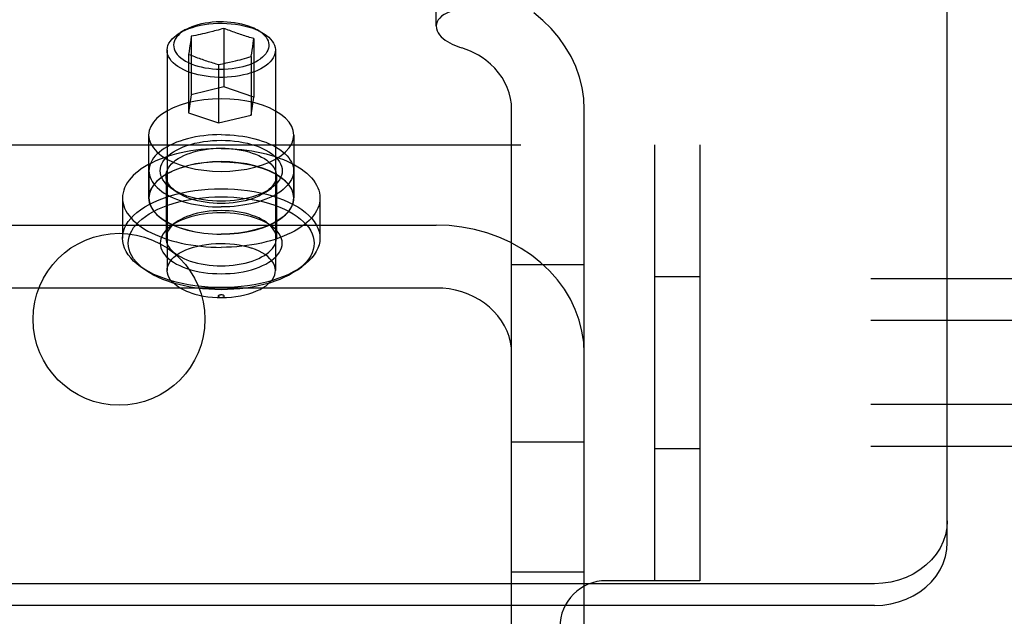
# Model space of a CAD drawing. Header units: inches. Extents: x 0 to 308, y 0 to 199.
# Tile 116 of 139: x 121.11 to 122.81, y 164.59 to 165.62. Entities that reach past the tile are written whole.
import ezdxf

# ---------------------------------------------------------------- set-up
doc = ezdxf.new("R2010")
doc.units = ezdxf.units.IN
doc.header["$LTSCALE"] = 16.920913
doc.header["$MEASUREMENT"] = 0
doc.linetypes.add('HIDDEN', pattern=[0.2, 0.1, -0.1])
doc.layers.add('DEFAULT_2', color=8, linetype='HIDDEN')

msp = doc.modelspace()

# ---------------------------------------------------------------- linework, layer by layer
at = {"layer": 'DEFAULT_2', "color": 8, "linetype": 'HIDDEN'}
for p, q in [((122.7097, 164.7176), (122.7097, 166.5304)), ((121.8297, 165.6071), (121.8297, 165.7153)), ((121.398, 165.6006), (121.3895, 165.5957)), ((121.4354, 165.595), (121.4312, 165.5941)), ((121.44, 165.5962), (121.4354, 165.595)), ((121.4453, 165.5975), (121.44, 165.5962)), ((121.4643, 165.6027), (121.4643, 165.5021)), ((121.5213, 165.6006), (121.5298, 165.5957)), ((121.4072, 165.5823), (121.4062, 165.5757)), ((121.4081, 165.5891), (121.4072, 165.5823)), ((121.4119, 165.5899), (121.4081, 165.5891)), ((121.4081, 165.5891), (121.4081, 165.4886)), ((121.4158, 165.5907), (121.4119, 165.5899)), ((121.4197, 165.5915), (121.4158, 165.5907)), ((121.4235, 165.5923), (121.4197, 165.5915)), ((121.4273, 165.5932), (121.4235, 165.5923)), ((121.4312, 165.5941), (121.4273, 165.5932)), ((121.5148, 165.5775), (121.5158, 165.5852)), ((121.5158, 165.5852), (121.5158, 165.4846)), ((121.3664, 165.565), (121.3664, 165.1861)), ((121.4043, 165.5631), (121.4035, 165.558)), ((121.4053, 165.5694), (121.4043, 165.5631)), ((121.4062, 165.5757), (121.4053, 165.5694)), ((121.5122, 165.56), (121.513, 165.5651)), ((121.513, 165.5651), (121.5138, 165.5711)), ((121.5138, 165.5711), (121.5148, 165.5775)), ((121.5529, 165.565), (121.5529, 165.1861)), ((121.4035, 165.558), (121.4035, 165.4575)), ((121.4793, 165.5457), (121.484, 165.5468)), ((121.484, 165.5468), (121.4881, 165.5478)), ((121.4881, 165.5478), (121.492, 165.5488)), ((121.492, 165.5488), (121.4958, 165.5498)), ((121.4958, 165.5498), (121.4996, 165.5508)), ((121.4996, 165.5508), (121.5035, 165.5519)), ((121.5035, 165.5519), (121.5074, 165.553)), ((121.5074, 165.553), (121.5112, 165.5541)), ((121.5112, 165.5541), (121.5112, 165.4535)), ((121.4551, 165.5405), (121.4551, 165.4399)), ((121.4643, 165.5021), (121.4081, 165.4886)), ((121.5158, 165.4846), (121.4643, 165.5021)), ((121.4081, 165.4886), (121.4035, 165.4575)), ((121.5112, 165.4535), (121.5158, 165.4846)), ((121.9597, 164.1309), (121.9597, 165.4632)), ((122.0847, 164.1309), (122.0847, 165.4632)), ((121.4035, 165.4575), (121.4551, 165.4399)), ((121.4551, 165.4399), (121.5112, 165.4535)), ((121.3347, 165.4191), (121.3347, 165.3108)), ((121.5847, 165.4191), (121.5847, 165.3108)), ((120.2837, 165.402), (122.2837, 165.402)), ((122.2057, 165.402), (122.2057, 164.652)), ((122.2837, 165.402), (122.2837, 164.652)), ((121.3352, 165.3576), (121.3352, 165.3108)), ((121.5842, 165.3576), (121.5842, 165.3108)), ((121.3647, 165.3489), (121.3647, 165.2415)), ((121.5547, 165.3489), (121.5547, 165.2415)), ((121.3821, 165.3215), (121.3739, 165.3273)), ((121.5372, 165.3215), (121.5454, 165.3273)), ((121.2897, 165.3108), (121.2897, 165.2415)), ((121.6297, 165.3108), (121.6297, 165.2415)), ((121.0897, 165.2641), (121.8297, 165.2641)), ((121.3821, 165.269), (121.3739, 165.2632)), ((121.5372, 165.269), (121.5454, 165.2632)), ((121.329, 165.1867), (121.3209, 165.1925)), ((121.5903, 165.1867), (121.5985, 165.1925)), ((122.0847, 165.1959), (121.9597, 165.1959)), ((119.1942, 165.1724), (141.3417, 165.1724)), ((122.2837, 165.175), (122.2057, 165.175)), ((121.8297, 165.1558), (121.0897, 165.1558)), ((119.1942, 165.1002), (141.3417, 165.1002)), ((119.1942, 164.9559), (141.3417, 164.9559)), ((119.1942, 164.8837), (141.3417, 164.8837)), ((122.0847, 164.8902), (121.9597, 164.8902)), ((122.2837, 164.879), (122.2057, 164.879)), ((122.0847, 164.6665), (121.9597, 164.6665)), ((122.5847, 164.6468), (120.3347, 164.6468)), ((122.2837, 164.652), (122.1227, 164.652)), ((122.5847, 164.6093), (120.3347, 164.6093))]:
    msp.add_line(p, q, dxfattribs=at)
for points in [[(121.8922, 165.6383), (121.8851, 165.6381), (121.8783, 165.6375), (121.8715, 165.6366), (121.865, 165.6352), (121.8589, 165.6335), (121.8532, 165.6315), (121.848, 165.6292), (121.8433, 165.6265), (121.8392, 165.6237), (121.8359, 165.6206), (121.8332, 165.6174), (121.8312, 165.614), (121.8301, 165.6106), (121.8297, 165.6071)], [(122.0847, 165.4632), (122.0837, 165.4821), (122.081, 165.5007), (122.0764, 165.519), (122.07, 165.537), (122.0619, 165.5544), (122.0521, 165.5712), (122.0407, 165.5872), (122.0278, 165.6023), (122.0135, 165.6163), (121.9977, 165.6293)], [(121.3895, 165.5957), (121.3923, 165.5972), (121.3978, 165.5999), (121.4038, 165.6023), (121.4101, 165.6045), (121.4168, 165.6064), (121.4238, 165.608), (121.431, 165.6094), (121.4385, 165.6104), (121.446, 165.6111), (121.4537, 165.6115), (121.4614, 165.6116), (121.4691, 165.6114), (121.4767, 165.6108), (121.4842, 165.61), (121.4916, 165.6088), (121.4987, 165.6073), (121.5056, 165.6056), (121.5121, 165.6035)], [(121.398, 165.6006), (121.4, 165.6016), (121.4045, 165.6039), (121.4095, 165.606), (121.4147, 165.6078), (121.4202, 165.6095), (121.426, 165.6109), (121.4319, 165.6121), (121.4381, 165.6131), (121.4443, 165.6138), (121.4507, 165.6143), (121.4571, 165.6145), (121.4636, 165.6145), (121.47, 165.6142), (121.4763, 165.6137), (121.4826, 165.6129), (121.4887, 165.6119), (121.4946, 165.6106), (121.5003, 165.6091), (121.5058, 165.6074)], [(121.3664, 165.565), (121.3664, 165.5659), (121.3669, 165.5697), (121.368, 165.5735), (121.3697, 165.5773), (121.3721, 165.5809), (121.375, 165.5845), (121.3785, 165.5879), (121.3826, 165.5912), (121.3872, 165.5943), (121.3895, 165.5957)], [(121.3919, 165.5966), (121.3883, 165.5937), (121.3853, 165.5907), (121.3827, 165.5876), (121.3806, 165.5844), (121.3791, 165.5811), (121.3781, 165.5777), (121.3777, 165.5743), (121.3779, 165.5709), (121.3786, 165.5676), (121.3799, 165.5643), (121.3817, 165.561), (121.384, 165.5578), (121.3869, 165.5547), (121.3902, 165.5518), (121.3941, 165.549), (121.3984, 165.5464), (121.4031, 165.5439), (121.4081, 165.5417), (121.4136, 165.5397), (121.4193, 165.5379), (121.4254, 165.5364), (121.4316, 165.5351), (121.4381, 165.534), (121.4447, 165.5333), (121.4514, 165.5328), (121.4581, 165.5326), (121.4649, 165.5327), (121.4716, 165.533), (121.4783, 165.5337), (121.4848, 165.5346), (121.4912, 165.5357), (121.4973, 165.5372), (121.5032, 165.5389), (121.5088, 165.5408), (121.514, 165.5429), (121.5189, 165.5453), (121.5234, 165.5478), (121.5274, 165.5505)], [(121.3919, 165.5966), (121.3957, 165.5992), (121.398, 165.6006)], [(121.4643, 165.6027), (121.4609, 165.6017), (121.4576, 165.6008), (121.4544, 165.5999), (121.4512, 165.5991), (121.4482, 165.5983), (121.4453, 165.5975)], [(121.4717, 165.5998), (121.4667, 165.6018), (121.4643, 165.6027)], [(121.5158, 165.5852), (121.5134, 165.5858), (121.511, 165.5866), (121.5084, 165.5873), (121.5058, 165.5881), (121.5032, 165.589), (121.5005, 165.5898), (121.4979, 165.5906), (121.4952, 165.5915), (121.4926, 165.5924), (121.49, 165.5932), (121.4874, 165.5941), (121.4848, 165.595), (121.4822, 165.596), (121.4796, 165.5969), (121.4769, 165.5979), (121.4743, 165.5989), (121.4717, 165.5998)], [(121.5058, 165.6074), (121.5109, 165.6055), (121.5158, 165.6034), (121.5203, 165.6011), (121.5213, 165.6006)], [(121.5121, 165.6035), (121.518, 165.6014), (121.5235, 165.599), (121.5287, 165.5963), (121.5298, 165.5957)], [(121.5213, 165.6006), (121.5244, 165.5987), (121.5282, 165.596), (121.5315, 165.5933), (121.5344, 165.5904), (121.5368, 165.5874), (121.5387, 165.5844), (121.5402, 165.5812), (121.5411, 165.578), (121.5416, 165.5748), (121.5415, 165.5716), (121.541, 165.5684), (121.5399, 165.5652), (121.5383, 165.5621), (121.5363, 165.5591), (121.5338, 165.5561), (121.5308, 165.5533), (121.5274, 165.5505)], [(121.5298, 165.5957), (121.5334, 165.5935), (121.5376, 165.5906), (121.5414, 165.5874), (121.5447, 165.5841), (121.5474, 165.5808), (121.5496, 165.5773), (121.5513, 165.5737), (121.5524, 165.5701), (121.5529, 165.5664), (121.5529, 165.565)], [(121.8297, 165.6071), (121.8302, 165.6027), (121.8313, 165.5987), (121.8332, 165.5949), (121.8356, 165.5915), (121.8385, 165.5882), (121.8417, 165.5853), (121.8454, 165.5825), (121.8492, 165.58), (121.8532, 165.5777), (121.8574, 165.5756), (121.8615, 165.5737), (121.8657, 165.572), (121.8697, 165.5705), (121.8737, 165.5692)], [(121.4072, 165.5264), (121.401, 165.5287), (121.3952, 165.5313), (121.3899, 165.534), (121.385, 165.537), (121.3807, 165.5402), (121.3768, 165.5436), (121.3736, 165.5471), (121.3709, 165.5507), (121.3689, 165.5544), (121.3674, 165.5582), (121.3666, 165.562), (121.3664, 165.565)], [(121.5529, 165.565), (121.5528, 165.5628), (121.5522, 165.5591), (121.551, 165.5555), (121.5492, 165.552), (121.5469, 165.5485), (121.544, 165.5451), (121.5406, 165.5419), (121.5368, 165.5388)], [(121.9153, 165.5479), (121.9091, 165.5524), (121.9025, 165.5565), (121.8957, 165.5602), (121.8886, 165.5636), (121.8813, 165.5666), (121.8737, 165.5692)], [(121.4035, 165.558), (121.4059, 165.5571), (121.4109, 165.5552)], [(121.4109, 165.5552), (121.4135, 165.5542), (121.4162, 165.5532), (121.4188, 165.5523), (121.4215, 165.5513), (121.4241, 165.5504), (121.4267, 165.5495), (121.4293, 165.5486), (121.4319, 165.5477), (121.4345, 165.5469), (121.4371, 165.546), (121.4398, 165.5451), (121.4424, 165.5443), (121.445, 165.5435), (121.4477, 165.5427), (121.4502, 165.5419), (121.4527, 165.5412), (121.4551, 165.5405)], [(121.4551, 165.5405), (121.4585, 165.5412), (121.4618, 165.5418), (121.465, 165.5425), (121.4681, 165.5432), (121.4711, 165.5438), (121.474, 165.5445), (121.4793, 165.5457)], [(121.5112, 165.5541), (121.5114, 165.555), (121.5122, 165.56)], [(121.9597, 165.4632), (121.9592, 165.4728), (121.9578, 165.4823), (121.9554, 165.4917), (121.9522, 165.5008), (121.9481, 165.5097), (121.9431, 165.5183), (121.9373, 165.5264), (121.9307, 165.5341), (121.9234, 165.5413), (121.9153, 165.5479)], [(121.5368, 165.5388), (121.5324, 165.5358), (121.5276, 165.5331), (121.5224, 165.5305), (121.5168, 165.5281), (121.5108, 165.526), (121.5046, 165.5241), (121.498, 165.5225), (121.4912, 165.5211), (121.4842, 165.52), (121.4771, 165.5192), (121.4699, 165.5186), (121.4626, 165.5184), (121.4552, 165.5184), (121.4479, 165.5187), (121.4407, 165.5193), (121.4336, 165.5202), (121.4267, 165.5214), (121.4199, 165.5228), (121.4134, 165.5245), (121.4072, 165.5264)], [(121.5847, 165.4191), (121.5837, 165.4267), (121.581, 165.434), (121.5765, 165.4412), (121.5703, 165.4481), (121.5625, 165.4546), (121.5532, 165.4605), (121.5426, 165.4658), (121.5307, 165.4705), (121.5178, 165.4744), (121.504, 165.4775), (121.4896, 165.4797), (121.4747, 165.4811), (121.4597, 165.4816), (121.4446, 165.4811), (121.4298, 165.4797), (121.4153, 165.4775), (121.4016, 165.4744), (121.3887, 165.4705), (121.3768, 165.4658), (121.3661, 165.4605), (121.3568, 165.4546), (121.349, 165.4481), (121.3428, 165.4412), (121.3383, 165.434), (121.3356, 165.4267), (121.3347, 165.4191)], [(121.3347, 165.4191), (121.3356, 165.4115), (121.3383, 165.4041), (121.3428, 165.3969), (121.349, 165.39), (121.3568, 165.3836), (121.3661, 165.3776), (121.3768, 165.3723), (121.3887, 165.3676), (121.4016, 165.3637), (121.4153, 165.3606), (121.4298, 165.3584), (121.4446, 165.357), (121.4597, 165.3566), (121.4747, 165.357), (121.4896, 165.3584), (121.504, 165.3606), (121.5178, 165.3637), (121.5307, 165.3676), (121.5426, 165.3723), (121.5532, 165.3776), (121.5625, 165.3836), (121.5703, 165.39), (121.5765, 165.3969), (121.581, 165.4041), (121.5837, 165.4115), (121.5847, 165.4191)], [(121.4597, 165.4198), (121.4521, 165.4197), (121.4447, 165.4194), (121.4372, 165.4188), (121.4299, 165.418), (121.4226, 165.417), (121.4155, 165.4158), (121.4086, 165.4143), (121.4018, 165.4127), (121.3953, 165.4109), (121.3889, 165.4088), (121.3829, 165.4066), (121.3771, 165.4042), (121.3716, 165.4016), (121.3665, 165.3989), (121.3617, 165.396), (121.3572, 165.3929), (121.3531, 165.3898), (121.3494, 165.3865), (121.3461, 165.3831), (121.3433, 165.3797), (121.3408, 165.3761), (121.3388, 165.3725), (121.3372, 165.3688), (121.3361, 165.3651), (121.3354, 165.3613), (121.3352, 165.3576)], [(121.3739, 165.3273), (121.373, 165.3279), (121.3688, 165.3313), (121.3651, 165.3348), (121.362, 165.3384), (121.3594, 165.3421), (121.3573, 165.3459), (121.3558, 165.3497), (121.355, 165.3537), (121.3547, 165.3576), (121.355, 165.3615), (121.3558, 165.3654), (121.3573, 165.3693), (121.3594, 165.3731), (121.362, 165.3768), (121.3651, 165.3804), (121.3688, 165.3839), (121.373, 165.3872), (121.3777, 165.3904), (121.3828, 165.3933), (121.3884, 165.3961), (121.3943, 165.3987), (121.4007, 165.401), (121.4074, 165.4031), (121.4144, 165.405), (121.4216, 165.4065), (121.4291, 165.4078), (121.4367, 165.4088), (121.4444, 165.4095), (121.452, 165.4099), (121.4597, 165.4101)], [(121.4597, 165.4198), (121.4672, 165.4197), (121.4747, 165.4194), (121.4821, 165.4188), (121.4895, 165.418), (121.4967, 165.417), (121.5038, 165.4158), (121.5108, 165.4143), (121.5175, 165.4127), (121.5241, 165.4109), (121.5304, 165.4088), (121.5364, 165.4066), (121.5422, 165.4042), (121.5477, 165.4016), (121.5529, 165.3989), (121.5577, 165.396), (121.5621, 165.3929), (121.5662, 165.3898), (121.5699, 165.3865), (121.5732, 165.3831), (121.5761, 165.3797), (121.5785, 165.3761), (121.5806, 165.3725), (121.5821, 165.3688), (121.5833, 165.3651), (121.5839, 165.3613), (121.5842, 165.3576)], [(121.4597, 165.4101), (121.4673, 165.4099), (121.475, 165.4095), (121.4826, 165.4088), (121.4902, 165.4078), (121.4977, 165.4065), (121.5049, 165.405), (121.5119, 165.4031), (121.5187, 165.401), (121.525, 165.3987), (121.531, 165.3961), (121.5365, 165.3933), (121.5417, 165.3904), (121.5463, 165.3872), (121.5505, 165.3839), (121.5542, 165.3804), (121.5574, 165.3768), (121.56, 165.3731), (121.562, 165.3693), (121.5635, 165.3654), (121.5644, 165.3615), (121.5647, 165.3576), (121.5644, 165.3537), (121.5635, 165.3497), (121.562, 165.3459), (121.56, 165.3421), (121.5574, 165.3384), (121.5542, 165.3348), (121.5505, 165.3313), (121.5463, 165.328), (121.5454, 165.3273)], [(121.4597, 165.3958), (121.4508, 165.3957), (121.4419, 165.3954), (121.4331, 165.3948), (121.4243, 165.394), (121.4157, 165.3929), (121.4071, 165.3917), (121.3987, 165.3902), (121.3905, 165.3885), (121.3825, 165.3866), (121.3747, 165.3844), (121.3671, 165.3821), (121.3597, 165.3796), (121.3527, 165.3769), (121.3459, 165.374), (121.3395, 165.3709), (121.3333, 165.3677), (121.3276, 165.3643), (121.3221, 165.3608), (121.3171, 165.3571), (121.3124, 165.3533), (121.3082, 165.3494), (121.3044, 165.3454), (121.301, 165.3413), (121.298, 165.3371), (121.2955, 165.3328), (121.2934, 165.3285), (121.2918, 165.3241), (121.2906, 165.3197), (121.2899, 165.3153), (121.2897, 165.3108)], [(121.3647, 165.3489), (121.3649, 165.3525), (121.3657, 165.356), (121.3671, 165.3595), (121.3689, 165.3629), (121.3713, 165.3663), (121.3741, 165.3696), (121.3775, 165.3727), (121.3812, 165.3757), (121.3855, 165.3786), (121.3901, 165.3813), (121.3951, 165.3838), (121.4005, 165.3861), (121.4063, 165.3882), (121.4124, 165.3901), (121.4187, 165.3918), (121.4253, 165.3932), (121.432, 165.3944), (121.4389, 165.3953), (121.4458, 165.3959), (121.4527, 165.3963), (121.4597, 165.3964)], [(121.4597, 165.3964), (121.4666, 165.3963), (121.4735, 165.3959), (121.4805, 165.3953), (121.4873, 165.3944), (121.4941, 165.3932), (121.5006, 165.3918), (121.507, 165.3901), (121.513, 165.3882), (121.5188, 165.3861), (121.5242, 165.3838), (121.5292, 165.3813), (121.5339, 165.3786), (121.5381, 165.3757), (121.5419, 165.3727), (121.5452, 165.3696), (121.5481, 165.3663), (121.5504, 165.363), (121.5523, 165.3595), (121.5536, 165.356), (121.5544, 165.3525), (121.5547, 165.3489)], [(121.4597, 165.3958), (121.4686, 165.3957), (121.4774, 165.3954), (121.4863, 165.3948), (121.495, 165.394), (121.5037, 165.3929), (121.5122, 165.3917), (121.5206, 165.3902), (121.5288, 165.3885), (121.5368, 165.3866), (121.5447, 165.3844), (121.5523, 165.3821), (121.5596, 165.3796), (121.5667, 165.3769), (121.5734, 165.374), (121.5799, 165.3709), (121.586, 165.3677), (121.5918, 165.3643), (121.5972, 165.3608), (121.6022, 165.3571), (121.6069, 165.3533), (121.6111, 165.3494), (121.615, 165.3454), (121.6184, 165.3413), (121.6213, 165.3371), (121.6239, 165.3328), (121.626, 165.3285), (121.6276, 165.3241), (121.6287, 165.3197), (121.6294, 165.3153), (121.6297, 165.3108)], [(121.5847, 165.3108), (121.5837, 165.3184), (121.581, 165.3258), (121.5765, 165.333), (121.5703, 165.3399), (121.5625, 165.3463), (121.5532, 165.3523), (121.5426, 165.3576), (121.5307, 165.3623), (121.5178, 165.3662), (121.504, 165.3693), (121.4896, 165.3715), (121.4747, 165.3729), (121.4597, 165.3733), (121.4446, 165.3729), (121.4298, 165.3715), (121.4153, 165.3693), (121.4016, 165.3662), (121.3887, 165.3623), (121.3768, 165.3576), (121.3661, 165.3523), (121.3568, 165.3463), (121.349, 165.3399), (121.3428, 165.333), (121.3383, 165.3258), (121.3356, 165.3184), (121.3347, 165.3108)], [(121.4597, 165.3731), (121.4521, 165.373), (121.4447, 165.3726), (121.4372, 165.372), (121.4299, 165.3713), (121.4226, 165.3702), (121.4155, 165.369), (121.4086, 165.3676), (121.4018, 165.3659), (121.3953, 165.3641), (121.3889, 165.362), (121.3829, 165.3598), (121.3771, 165.3574), (121.3716, 165.3548), (121.3665, 165.3521), (121.3617, 165.3492), (121.3572, 165.3462), (121.3531, 165.343), (121.3494, 165.3397), (121.3461, 165.3364), (121.3433, 165.3329), (121.3408, 165.3293), (121.3388, 165.3257), (121.3372, 165.322), (121.3361, 165.3183), (121.3354, 165.3146), (121.3352, 165.3108)], [(121.3352, 165.3576), (121.3354, 165.3538), (121.3361, 165.3501), (121.3372, 165.3464), (121.3388, 165.3427), (121.3408, 165.3391), (121.3433, 165.3355), (121.3461, 165.332), (121.3494, 165.3287), (121.3531, 165.3254), (121.3572, 165.3222), (121.3617, 165.3192), (121.3665, 165.3163), (121.3716, 165.3136), (121.3771, 165.311), (121.3829, 165.3086), (121.3889, 165.3064), (121.3953, 165.3043), (121.4018, 165.3025), (121.4086, 165.3008), (121.4155, 165.2994), (121.4226, 165.2982), (121.4299, 165.2971), (121.4372, 165.2964), (121.4447, 165.2958), (121.4521, 165.2954), (121.4597, 165.2953)], [(121.4597, 165.3731), (121.4672, 165.373), (121.4747, 165.3726), (121.4821, 165.372), (121.4895, 165.3713), (121.4967, 165.3702), (121.5038, 165.369), (121.5108, 165.3676), (121.5175, 165.3659), (121.5241, 165.3641), (121.5304, 165.362), (121.5364, 165.3598), (121.5422, 165.3574), (121.5477, 165.3548), (121.5529, 165.3521), (121.5577, 165.3492), (121.5621, 165.3462), (121.5662, 165.343), (121.5699, 165.3397), (121.5732, 165.3364), (121.5761, 165.3329), (121.5785, 165.3293), (121.5806, 165.3257), (121.5821, 165.322), (121.5833, 165.3183), (121.5839, 165.3146), (121.5842, 165.3108)], [(121.5842, 165.3576), (121.5839, 165.3538), (121.5833, 165.3501), (121.5821, 165.3464), (121.5806, 165.3427), (121.5785, 165.3391), (121.5761, 165.3355), (121.5732, 165.332), (121.5699, 165.3287), (121.5662, 165.3254), (121.5621, 165.3222), (121.5577, 165.3192), (121.5529, 165.3163), (121.5477, 165.3136), (121.5422, 165.311), (121.5364, 165.3086), (121.5304, 165.3064), (121.5241, 165.3043), (121.5175, 165.3025), (121.5108, 165.3008), (121.5038, 165.2994), (121.4967, 165.2982), (121.4895, 165.2971), (121.4821, 165.2964), (121.4747, 165.2958), (121.4672, 165.2954), (121.4597, 165.2953)], [(121.3821, 165.3215), (121.3813, 165.3221), (121.3775, 165.3251), (121.3741, 165.3283), (121.3713, 165.3315), (121.3689, 165.3349), (121.3671, 165.3383), (121.3657, 165.3418), (121.3649, 165.3454), (121.3647, 165.3489)], [(121.5547, 165.3489), (121.5544, 165.3454), (121.5536, 165.3418), (121.5523, 165.3383), (121.5504, 165.3349), (121.5481, 165.3315), (121.5452, 165.3283), (121.5419, 165.3251), (121.5381, 165.3221), (121.5372, 165.3215)], [(121.2897, 165.2415), (121.2901, 165.2473), (121.2913, 165.2531), (121.2932, 165.2589), (121.296, 165.2645), (121.2995, 165.2701), (121.3038, 165.2755), (121.3088, 165.2807), (121.3145, 165.2858), (121.3209, 165.2906), (121.328, 165.2953), (121.3356, 165.2997), (121.3439, 165.3038), (121.3526, 165.3076), (121.3619, 165.3111), (121.3717, 165.3143), (121.3818, 165.3171), (121.3924, 165.3196), (121.4032, 165.3217), (121.4143, 165.3234), (121.4255, 165.3248), (121.4369, 165.3258), (121.4483, 165.3263), (121.4597, 165.3265)], [(121.4597, 165.3051), (121.452, 165.3052), (121.4444, 165.3056), (121.4367, 165.3064), (121.4291, 165.3074), (121.4217, 165.3086), (121.4144, 165.3102), (121.4074, 165.3121), (121.4007, 165.3141), (121.3943, 165.3165), (121.3884, 165.319), (121.3828, 165.3218), (121.3777, 165.3248), (121.3739, 165.3273)], [(121.5454, 165.3273), (121.5417, 165.3248), (121.5365, 165.3218), (121.531, 165.319), (121.525, 165.3165), (121.5187, 165.3142), (121.512, 165.3121), (121.5049, 165.3102), (121.4977, 165.3086), (121.4902, 165.3074), (121.4826, 165.3064), (121.475, 165.3056), (121.4673, 165.3052), (121.4597, 165.3051)], [(121.4597, 165.3265), (121.4711, 165.3263), (121.4825, 165.3258), (121.4938, 165.3248), (121.5051, 165.3234), (121.5161, 165.3217), (121.527, 165.3196), (121.5375, 165.3171), (121.5477, 165.3143), (121.5574, 165.3111), (121.5667, 165.3076), (121.5755, 165.3038), (121.5837, 165.2997), (121.5914, 165.2953), (121.5984, 165.2907), (121.6048, 165.2858), (121.6105, 165.2807), (121.6155, 165.2755), (121.6198, 165.2701), (121.6233, 165.2645), (121.6261, 165.2589), (121.6281, 165.2531), (121.6293, 165.2474), (121.6297, 165.2415)], [(121.2897, 165.3108), (121.2899, 165.3064), (121.2906, 165.3019), (121.2918, 165.2975), (121.2934, 165.2931), (121.2955, 165.2888), (121.298, 165.2846), (121.301, 165.2804), (121.3044, 165.2762), (121.3082, 165.2722), (121.3124, 165.2683), (121.3171, 165.2645), (121.3221, 165.2609), (121.3276, 165.2573), (121.3333, 165.2539), (121.3395, 165.2507), (121.3459, 165.2477), (121.3527, 165.2448), (121.3597, 165.2421), (121.3671, 165.2395), (121.3747, 165.2372), (121.3825, 165.2351), (121.3905, 165.2332), (121.3987, 165.2315), (121.4071, 165.23), (121.4157, 165.2287), (121.4243, 165.2277), (121.4331, 165.2269), (121.4419, 165.2263), (121.4508, 165.2259), (121.4597, 165.2258)], [(121.329, 165.1867), (121.3231, 165.1912), (121.3177, 165.196), (121.313, 165.2009), (121.3089, 165.206), (121.3056, 165.2112), (121.303, 165.2166), (121.3012, 165.222), (121.3, 165.2274), (121.2997, 165.2329), (121.3, 165.2383), (121.3012, 165.2438), (121.303, 165.2492), (121.3056, 165.2545), (121.3089, 165.2597), (121.313, 165.2648), (121.3177, 165.2698), (121.3231, 165.2745), (121.3291, 165.2791), (121.3357, 165.2835), (121.3429, 165.2876), (121.3507, 165.2914), (121.3589, 165.295), (121.3677, 165.2983), (121.3768, 165.3013), (121.3864, 165.304), (121.3963, 165.3063), (121.4065, 165.3083), (121.4169, 165.31), (121.4275, 165.3112), (121.4382, 165.3122), (121.4489, 165.3127), (121.4597, 165.3129)], [(121.3347, 165.3108), (121.3356, 165.3032), (121.3383, 165.2959), (121.3428, 165.2887), (121.349, 165.2818), (121.3568, 165.2753), (121.3661, 165.2694), (121.3768, 165.264), (121.3887, 165.2594), (121.4016, 165.2555), (121.4153, 165.2524), (121.4298, 165.2501), (121.4446, 165.2488), (121.4597, 165.2483), (121.4747, 165.2488), (121.4896, 165.2501), (121.504, 165.2524), (121.5178, 165.2555), (121.5307, 165.2594), (121.5426, 165.264), (121.5532, 165.2694), (121.5625, 165.2753), (121.5703, 165.2818), (121.5765, 165.2887), (121.581, 165.2959), (121.5837, 165.3032), (121.5847, 165.3108)], [(121.3352, 165.3108), (121.3354, 165.3071), (121.3361, 165.3033), (121.3372, 165.2996), (121.3388, 165.2959), (121.3408, 165.2923), (121.3433, 165.2887), (121.3461, 165.2853), (121.3494, 165.2819), (121.3531, 165.2786), (121.3572, 165.2755), (121.3617, 165.2724), (121.3665, 165.2695), (121.3716, 165.2668), (121.3771, 165.2642), (121.3829, 165.2618), (121.3889, 165.2596), (121.3953, 165.2575), (121.4018, 165.2557), (121.4086, 165.2541), (121.4155, 165.2526), (121.4226, 165.2514), (121.4299, 165.2504), (121.4372, 165.2496), (121.4447, 165.249), (121.4521, 165.2487), (121.4597, 165.2486)], [(121.4597, 165.3014), (121.4528, 165.3015), (121.4458, 165.3019), (121.4389, 165.3026), (121.432, 165.3035), (121.4253, 165.3046), (121.4187, 165.3061), (121.4124, 165.3077), (121.4063, 165.3096), (121.4006, 165.3117), (121.3952, 165.3141), (121.3901, 165.3166), (121.3855, 165.3193), (121.3821, 165.3215)], [(121.5372, 165.3215), (121.5339, 165.3193), (121.5292, 165.3166), (121.5242, 165.3141), (121.5188, 165.3117), (121.513, 165.3096), (121.507, 165.3077), (121.5006, 165.3061), (121.4941, 165.3046), (121.4873, 165.3035), (121.4805, 165.3026), (121.4735, 165.3019), (121.4666, 165.3015), (121.4597, 165.3014)], [(121.4597, 165.3129), (121.4704, 165.3127), (121.4811, 165.3122), (121.4918, 165.3112), (121.5024, 165.31), (121.5128, 165.3083), (121.523, 165.3063), (121.5329, 165.304), (121.5425, 165.3013), (121.5517, 165.2983), (121.5604, 165.295), (121.5687, 165.2914), (121.5764, 165.2876), (121.5836, 165.2835), (121.5903, 165.2791), (121.5963, 165.2745), (121.6016, 165.2698), (121.6064, 165.2648), (121.6104, 165.2597), (121.6137, 165.2545), (121.6163, 165.2492), (121.6182, 165.2438), (121.6193, 165.2383), (121.6197, 165.2329), (121.6193, 165.2274), (121.6182, 165.222), (121.6163, 165.2166), (121.6137, 165.2112), (121.6104, 165.206), (121.6064, 165.2009), (121.6017, 165.196), (121.5963, 165.1912), (121.5903, 165.1867)], [(121.6297, 165.3108), (121.6294, 165.3064), (121.6287, 165.3019), (121.6276, 165.2975), (121.626, 165.2931), (121.6239, 165.2888), (121.6213, 165.2846), (121.6184, 165.2804), (121.615, 165.2762), (121.6111, 165.2722), (121.6069, 165.2683), (121.6022, 165.2645), (121.5972, 165.2609), (121.5918, 165.2573), (121.586, 165.2539), (121.5799, 165.2507), (121.5734, 165.2477), (121.5667, 165.2448), (121.5596, 165.2421), (121.5523, 165.2395), (121.5447, 165.2372), (121.5368, 165.2351), (121.5288, 165.2332), (121.5206, 165.2315), (121.5122, 165.23), (121.5037, 165.2287), (121.495, 165.2277), (121.4863, 165.2269), (121.4774, 165.2263), (121.4686, 165.2259), (121.4597, 165.2258)], [(121.5842, 165.3108), (121.5839, 165.3071), (121.5833, 165.3033), (121.5821, 165.2996), (121.5806, 165.2959), (121.5785, 165.2923), (121.5761, 165.2887), (121.5732, 165.2853), (121.5699, 165.2819), (121.5662, 165.2786), (121.5621, 165.2755), (121.5577, 165.2724), (121.5529, 165.2695), (121.5477, 165.2668), (121.5422, 165.2642), (121.5364, 165.2618), (121.5304, 165.2596), (121.5241, 165.2575), (121.5175, 165.2557), (121.5108, 165.2541), (121.5038, 165.2526), (121.4967, 165.2514), (121.4895, 165.2504), (121.4821, 165.2496), (121.4747, 165.249), (121.4672, 165.2487), (121.4597, 165.2486)], [(121.4597, 165.2854), (121.452, 165.2852), (121.4444, 165.2848), (121.4367, 165.2841), (121.4291, 165.2831), (121.4216, 165.2818), (121.4144, 165.2802), (121.4074, 165.2784), (121.4007, 165.2763), (121.3943, 165.274), (121.3884, 165.2714), (121.3828, 165.2686), (121.3777, 165.2657), (121.3739, 165.2632)], [(121.4597, 165.289), (121.4527, 165.2889), (121.4458, 165.2885), (121.4389, 165.2879), (121.432, 165.287), (121.4253, 165.2858), (121.4187, 165.2844), (121.4124, 165.2827), (121.4063, 165.2808), (121.4005, 165.2787), (121.3951, 165.2764), (121.3901, 165.2739), (121.3855, 165.2712), (121.3821, 165.269)], [(121.5372, 165.269), (121.5339, 165.2712), (121.5292, 165.2739), (121.5242, 165.2764), (121.5188, 165.2787), (121.513, 165.2808), (121.507, 165.2827), (121.5006, 165.2844), (121.4941, 165.2858), (121.4873, 165.287), (121.4805, 165.2879), (121.4735, 165.2885), (121.4666, 165.2889), (121.4597, 165.289)], [(121.5454, 165.2632), (121.5417, 165.2657), (121.5365, 165.2686), (121.531, 165.2714), (121.525, 165.274), (121.5187, 165.2763), (121.5119, 165.2784), (121.5049, 165.2802), (121.4977, 165.2818), (121.4902, 165.2831), (121.4826, 165.2841), (121.475, 165.2848), (121.4673, 165.2852), (121.4597, 165.2854)], [(121.3739, 165.2632), (121.373, 165.2625), (121.3688, 165.2592), (121.3651, 165.2557), (121.362, 165.2521), (121.3594, 165.2484), (121.3573, 165.2446), (121.3558, 165.2407), (121.355, 165.2368), (121.3547, 165.2329), (121.355, 165.2289), (121.3558, 165.225), (121.3573, 165.2212), (121.3594, 165.2174), (121.362, 165.2137), (121.3651, 165.21), (121.3688, 165.2066), (121.373, 165.2032), (121.3777, 165.2001), (121.3828, 165.1971), (121.3884, 165.1943), (121.3943, 165.1918), (121.4007, 165.1894), (121.4074, 165.1873), (121.4144, 165.1855), (121.4217, 165.1839), (121.4291, 165.1826), (121.4367, 165.1816), (121.4444, 165.1809), (121.452, 165.1805), (121.4597, 165.1804)], [(121.3821, 165.269), (121.3812, 165.2683), (121.3775, 165.2653), (121.3741, 165.2622), (121.3713, 165.2589), (121.3689, 165.2556), (121.3671, 165.2521), (121.3657, 165.2486), (121.3649, 165.2451), (121.3647, 165.2415)], [(121.4597, 165.1804), (121.4673, 165.1805), (121.475, 165.1809), (121.4826, 165.1816), (121.4902, 165.1826), (121.4977, 165.1839), (121.5049, 165.1855), (121.512, 165.1873), (121.5187, 165.1894), (121.525, 165.1918), (121.531, 165.1943), (121.5365, 165.1971), (121.5417, 165.2001), (121.5463, 165.2032), (121.5505, 165.2066), (121.5542, 165.21), (121.5574, 165.2137), (121.56, 165.2174), (121.562, 165.2212), (121.5635, 165.225), (121.5644, 165.2289), (121.5647, 165.2329), (121.5644, 165.2368), (121.5635, 165.2407), (121.562, 165.2446), (121.56, 165.2484), (121.5574, 165.2521), (121.5542, 165.2557), (121.5505, 165.2592), (121.5463, 165.2625), (121.5454, 165.2632)], [(121.5547, 165.2415), (121.5544, 165.2451), (121.5536, 165.2486), (121.5523, 165.2521), (121.5504, 165.2556), (121.5481, 165.2589), (121.5452, 165.2622), (121.5419, 165.2653), (121.5381, 165.2683), (121.5372, 165.269)], [(122.0847, 165.0432), (122.0837, 165.0626), (122.0808, 165.0816), (122.076, 165.1004), (122.0693, 165.1188), (122.0608, 165.1366), (122.0505, 165.1537), (122.0385, 165.1699), (122.025, 165.1852), (122.01, 165.1994), (121.9936, 165.2124), (121.9759, 165.2241), (121.9572, 165.2345), (121.9374, 165.2434), (121.9169, 165.2508), (121.8957, 165.2565), (121.8739, 165.2607), (121.852, 165.2632), (121.8297, 165.2641)], [(121.3209, 165.1925), (121.3145, 165.1973), (121.3088, 165.2023), (121.3038, 165.2076), (121.2995, 165.213), (121.296, 165.2186), (121.2932, 165.2242), (121.2913, 165.2299), (121.2901, 165.2357), (121.2897, 165.2415)], [(121.3647, 165.2415), (121.3649, 165.238), (121.3657, 165.2344), (121.3671, 165.2309), (121.3689, 165.2275), (121.3713, 165.2241), (121.3741, 165.2209), (121.3775, 165.2177), (121.3813, 165.2147), (121.3855, 165.2119), (121.3901, 165.2092), (121.3952, 165.2067), (121.4006, 165.2044), (121.4063, 165.2022), (121.4124, 165.2003), (121.4187, 165.1987), (121.4253, 165.1973), (121.432, 165.1961), (121.4389, 165.1952), (121.4458, 165.1945), (121.4528, 165.1942), (121.4597, 165.194)], [(121.4597, 165.194), (121.4666, 165.1942), (121.4735, 165.1945), (121.4805, 165.1952), (121.4873, 165.1961), (121.4941, 165.1973), (121.5006, 165.1987), (121.507, 165.2003), (121.513, 165.2022), (121.5188, 165.2044), (121.5242, 165.2067), (121.5292, 165.2092), (121.5339, 165.2119), (121.5381, 165.2147), (121.5419, 165.2177), (121.5452, 165.2209), (121.5481, 165.2241), (121.5504, 165.2275), (121.5523, 165.2309), (121.5536, 165.2344), (121.5544, 165.238), (121.5547, 165.2415)], [(121.6297, 165.2415), (121.6293, 165.2357), (121.6281, 165.2299), (121.6261, 165.2242), (121.6233, 165.2186), (121.6198, 165.213), (121.6155, 165.2076), (121.6105, 165.2024), (121.6048, 165.1973), (121.5985, 165.1925)], [(121.3664, 165.1861), (121.3667, 165.1895), (121.3676, 165.1935), (121.3693, 165.1975), (121.3716, 165.2014), (121.3746, 165.2052), (121.3783, 165.2088), (121.3826, 165.2123), (121.3874, 165.2156), (121.3928, 165.2186), (121.3988, 165.2214), (121.4052, 165.2239), (121.412, 165.2261), (121.4191, 165.2281), (121.4266, 165.2297), (121.4343, 165.2309), (121.4422, 165.2319), (121.4503, 165.2325), (121.4584, 165.2327), (121.4665, 165.2326), (121.4746, 165.2321), (121.4826, 165.2313), (121.4904, 165.2301), (121.4979, 165.2286), (121.5052, 165.2268), (121.5121, 165.2246)], [(121.5529, 165.1861), (121.5529, 165.1867), (121.5524, 165.1908), (121.5513, 165.1948), (121.5494, 165.1987), (121.5469, 165.2026), (121.5436, 165.2063), (121.5398, 165.2099), (121.5353, 165.2133), (121.5303, 165.2165), (121.5247, 165.2195), (121.5186, 165.2222), (121.5121, 165.2246)], [(121.4597, 165.1565), (121.4483, 165.1567), (121.4369, 165.1573), (121.4255, 165.1583), (121.4143, 165.1596), (121.4032, 165.1614), (121.3924, 165.1635), (121.3818, 165.166), (121.3717, 165.1688), (121.3619, 165.172), (121.3526, 165.1755), (121.3439, 165.1793), (121.3356, 165.1834), (121.328, 165.1878), (121.3209, 165.1925)], [(121.5985, 165.1925), (121.5914, 165.1878), (121.5837, 165.1834), (121.5755, 165.1793), (121.5667, 165.1755), (121.5574, 165.172), (121.5477, 165.1688), (121.5375, 165.166), (121.527, 165.1635), (121.5161, 165.1614), (121.5051, 165.1596), (121.4938, 165.1583), (121.4825, 165.1573), (121.4711, 165.1567), (121.4597, 165.1565)], [(121.4597, 165.1529), (121.4489, 165.1531), (121.4382, 165.1536), (121.4275, 165.1545), (121.4169, 165.1558), (121.4065, 165.1574), (121.3963, 165.1594), (121.3864, 165.1618), (121.3769, 165.1644), (121.3677, 165.1674), (121.3589, 165.1707), (121.3507, 165.1743), (121.3429, 165.1782), (121.3357, 165.1823), (121.329, 165.1867)], [(121.4072, 165.1475), (121.4007, 165.1499), (121.3946, 165.1527), (121.389, 165.1556), (121.384, 165.1588), (121.3795, 165.1622), (121.3757, 165.1658), (121.3725, 165.1695), (121.3699, 165.1734), (121.3681, 165.1774), (121.3669, 165.1814), (121.3664, 165.1854), (121.3664, 165.1861)], [(121.4072, 165.1475), (121.4141, 165.1454), (121.4214, 165.1435), (121.429, 165.142), (121.4368, 165.1409), (121.4447, 165.14), (121.4528, 165.1396), (121.4609, 165.1394), (121.469, 165.1397), (121.4771, 165.1403), (121.485, 165.1412), (121.4927, 165.1425), (121.5002, 165.1441), (121.5074, 165.146), (121.5142, 165.1482), (121.5206, 165.1508), (121.5265, 165.1535), (121.5319, 165.1566), (121.5368, 165.1598), (121.541, 165.1633), (121.5447, 165.1669), (121.5477, 165.1707), (121.5501, 165.1746), (121.5517, 165.1786), (121.5527, 165.1826), (121.5529, 165.1861)], [(121.5903, 165.1867), (121.5836, 165.1823), (121.5764, 165.1782), (121.5687, 165.1743), (121.5604, 165.1707), (121.5517, 165.1674), (121.5425, 165.1644), (121.5329, 165.1618), (121.523, 165.1594), (121.5128, 165.1574), (121.5024, 165.1558), (121.4918, 165.1545), (121.4811, 165.1536), (121.4704, 165.1531), (121.4597, 165.1529)], [(121.9597, 165.0432), (121.9592, 165.0531), (121.9577, 165.0628), (121.9552, 165.0724), (121.9518, 165.0817), (121.9475, 165.0908), (121.9423, 165.0995), (121.9362, 165.1078), (121.9293, 165.1156), (121.9216, 165.1228), (121.9132, 165.1295), (121.9042, 165.1355), (121.8947, 165.1407), (121.8846, 165.1453), (121.8741, 165.149), (121.8633, 165.152), (121.8522, 165.1541), (121.841, 165.1554), (121.8297, 165.1558)], [(121.4569, 165.1399), (121.4562, 165.1402), (121.4556, 165.1405), (121.4552, 165.1409), (121.4549, 165.1413), (121.4547, 165.1417), (121.4547, 165.1421), (121.4548, 165.1426), (121.4551, 165.143), (121.4555, 165.1433), (121.4561, 165.1437), (121.4567, 165.144), (121.4575, 165.1442), (121.4583, 165.1443), (121.4592, 165.1444), (121.46, 165.1444), (121.4609, 165.1444), (121.4617, 165.1442), (121.4625, 165.144)], [(121.4569, 165.1399), (121.4576, 165.1397), (121.4584, 165.1395), (121.4593, 165.1395), (121.4602, 165.1395), (121.461, 165.1395), (121.4618, 165.1397), (121.4626, 165.1399), (121.4633, 165.1402), (121.4638, 165.1405), (121.4642, 165.1409), (121.4645, 165.1413), (121.4647, 165.1418), (121.4646, 165.1422), (121.4645, 165.1426), (121.4642, 165.143), (121.4637, 165.1434), (121.4632, 165.1437), (121.4625, 165.144)], [(122.7097, 164.7551), (122.7089, 164.7429), (122.7065, 164.731), (122.7026, 164.7193), (122.6973, 164.7081), (122.6905, 164.6975), (122.6824, 164.6876), (122.6731, 164.6785), (122.6626, 164.6704), (122.6512, 164.6634), (122.6389, 164.6575), (122.626, 164.6529), (122.6125, 164.6495), (122.5987, 164.6475), (122.5847, 164.6468)], [(122.5847, 164.6093), (122.5987, 164.61), (122.6125, 164.612), (122.626, 164.6154), (122.6389, 164.62), (122.6512, 164.6259), (122.6626, 164.6329), (122.6731, 164.641), (122.6824, 164.6501), (122.6905, 164.66), (122.6973, 164.6706), (122.7026, 164.6818), (122.7065, 164.6935), (122.7089, 164.7054), (122.7097, 164.7176)]]:
    msp.add_lwpolyline(points, dxfattribs=at)
msp.add_circle((121.2837, 165.102), 0.148, dxfattribs=at)
msp.add_arc((122.1227, 164.572), 0.08, 90, 180, dxfattribs=at)

doc.saveas('drawing.dxf')
